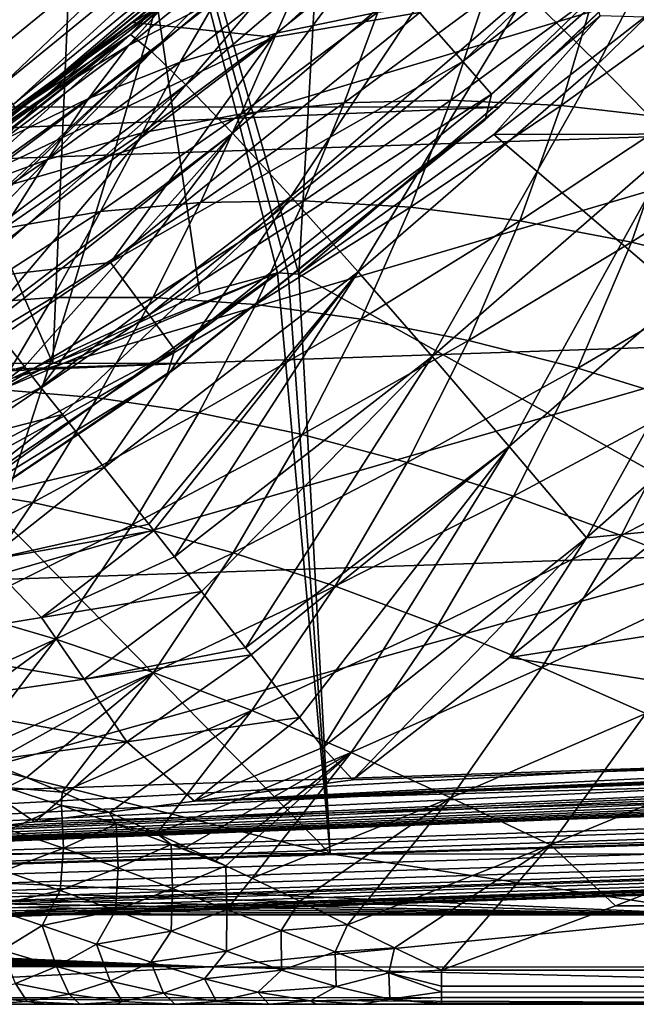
# Model space of a CAD drawing. Header units: metres. Extents: x -31 to 127, y -24 to 31.
# Tile 47 of 150: x 13.45 to 16.53, y -22.5 to -17.59. Entities that reach past the tile are written whole.
import ezdxf

# ---------------------------------------------------------------- set-up
doc = ezdxf.new("R2010")
doc.units = ezdxf.units.M
doc.layers.add('solid_12_381_041_XXX', color=7, linetype='CONTINUOUS')

msp = doc.modelspace()

# ---------------------------------------------------------------- linework, layer by layer
at = {"layer": 'solid_12_381_041_XXX'}
for points in [[(14.845093, -18.857975, 115.500305), (15.132214, -13.828488, 115.500305), (13.791494, -15.167204, 115.500305)], [(14.845093, -18.857975, 115.500305), (16.34893, -17.569315, 115.500305), (15.132214, -13.828488, 115.500305)], [(13.61628, -19.303434, 115.500305), (13.791494, -15.167204, 115.500305), (12.342093, -16.36874, 115.500305)], [(13.61628, -19.303434, 115.500305), (14.350856, -18.956226, 115.500305), (13.791494, -15.167204, 115.500305)], [(14.791425, -18.854538, 115.500305), (14.845093, -18.857975, 115.500305), (13.791494, -15.167204, 115.500305)], [(14.738108, -18.850935, 115.500305), (14.791425, -18.854538, 115.500305), (13.791494, -15.167204, 115.500305)], [(14.350856, -18.956226, 115.500305), (14.738108, -18.850935, 115.500305), (13.791494, -15.167204, 115.500305)], [(15.538749, -16.271149), (14.0149, -17.6017), (16.206688, -16.318686)], [(14.337383, -17.340399, 93.639015), (14.0149, -17.6017), (15.538749, -16.271149)], [(14.0149, -17.6017), (14.716142, -17.674904), (16.206688, -16.318686)], [(15.448348, -17.552732, -0.07612), (16.206688, -16.318686), (14.716142, -17.674904)], [(13.357803, -19.434906, 115.500305), (13.61628, -19.303434, 115.500305), (12.342093, -16.36874, 115.500305)], [(17.11569, -16.40406, -0.293171), (15.448348, -17.552732, -0.07612), (15.662869, -17.796476, -0.293171)], [(17.11569, -16.40406, -0.293171), (15.662869, -17.796476, -0.293171), (17.272207, -16.55407, -0.618042)], [(16.338713, -17.809259, 141.066971), (15.98093, -17.455454, 140.643051), (17.081249, -16.382921, 140.524139)], [(17.461166, -16.713902, 140.94873), (16.338713, -17.809259, 141.066971), (17.081249, -16.382921, 140.524139)], [(-17.345131, -16.586674, -4), (17.31864, -16.614492, -4), (-15.866746, -18.005188, -4)], [(13.25222, -17.811008, 118.050301), (14.769387, -16.57453, 118.050301), (13.352666, -17.922688, 118.090416)], [(13.28815, -17.155209, 118.050301), (14.769387, -16.57453, 118.050301), (13.25222, -17.811008, 118.050301)], [(14.769387, -16.57453, 118.050301), (14.886472, -16.670614, 118.090416), (13.352666, -17.922688, 118.090416)], [(15.662869, -17.796476, -0.293171), (15.806101, -17.959219, -0.618042), (17.272207, -16.55407, -0.618042)], [(17.272207, -16.55407, -0.618042), (15.806101, -17.959219, -0.618042), (17.24897, -16.687511, -1)], [(-15.866746, -18.005188, -4), (17.31864, -16.614492, -4), (15.844099, -18.025211, -4)], [(15.844099, -18.025211, -4), (17.31864, -16.614492, -4), (17.24897, -16.687511, -1)], [(13.352666, -17.922688, 118.090416), (14.886472, -16.670614, 118.090416), (13.418348, -18.010855, 118.200302)], [(14.886472, -16.670614, 118.090416), (14.9597, -16.752623, 118.200302), (13.418348, -18.010855, 118.200302)], [(15.806101, -17.959219, -0.618042), (15.774656, -18.08757, -1), (17.24897, -16.687511, -1)], [(15.844099, -18.025211, -4), (17.24897, -16.687511, -1), (15.774656, -18.08757, -1)], [(15.117728, -16.720318, 138.408401), (14.005471, -17.662643, 138.506958), (14.841995, -16.910505, 137.850433)], [(14.111737, -17.749182, 139.10202), (14.005471, -17.662643, 138.506958), (15.117728, -16.720318, 138.408401)], [(15.235963, -16.793091, 139.000153), (14.111737, -17.749182, 139.10202), (15.117728, -16.720318, 138.408401)], [(16.729074, -18.208054, 141.398483), (16.338713, -17.809259, 141.066971), (17.461166, -16.713902, 140.94873)], [(13.418348, -18.010855, 118.200302), (14.9597, -16.752623, 118.200302), (13.442357, -18.043089, 118.350304)], [(14.9597, -16.752623, 118.200302), (14.986466, -16.782604, 118.350304), (13.442357, -18.043089, 118.350304)], [(13.496892, -18.002331, 137.947113), (13.442357, -18.043089, 118.350304), (14.986466, -16.782604, 118.350304)], [(14.178515, -17.470539, 137.902405), (13.496892, -18.002331, 137.947113), (14.986466, -16.782604, 118.350304)], [(14.281509, -17.912834, 139.691406), (14.111737, -17.749182, 139.10202), (15.235963, -16.793091, 139.000153)], [(15.420662, -16.939831, 139.586334), (14.281509, -17.912834, 139.691406), (15.235963, -16.793091, 139.000153)], [(14.005471, -17.662643, 138.506958), (14.178515, -17.470539, 137.902405), (14.841995, -16.910505, 137.850433)], [(14.514347, -18.154812, 140.250275), (14.281509, -17.912834, 139.691406), (15.420662, -16.939831, 139.586334)], [(15.671076, -17.162117, 140.142273), (14.514347, -18.154812, 140.250275), (15.420662, -16.939831, 139.586334)], [(13.920336, -18.263428, 145.482666), (17.627323, -18.138655, 145.49321), (17.868223, -17.07914, 145.592163)], [(14.223579, -17.200579, 145.578995), (13.920336, -18.263428, 145.482666), (17.868223, -17.07914, 145.592163)], [(15.383913, -17.137157, 99.261719), (14.734035, -17.655602, 99.898315), (14.894258, -17.294178, 98.680168)], [(15.239209, -17.550352, 100.440987), (14.734035, -17.655602, 99.898315), (15.383913, -17.137157, 99.261719)], [(14.80454, -18.469973, 140.753601), (14.514347, -18.154812, 140.250275), (15.671076, -17.162117, 140.142273)], [(15.98093, -17.455454, 140.643051), (14.80454, -18.469973, 140.753601), (15.671076, -17.162117, 140.142273)], [(10.188918, -18.392271, 145.468552), (13.920336, -18.263428, 145.482666), (14.223579, -17.200579, 145.578995)], [(10.549548, -17.32691, 145.561417), (10.188918, -18.392271, 145.468552), (14.223579, -17.200579, 145.578995)], [(14.6119, -17.218361, 96.762932), (13.994436, -17.717237, 97.478134), (14.197046, -17.488436, 96.123444)], [(14.431713, -17.489235, 98.084602), (13.994436, -17.717237, 97.478134), (14.6119, -17.218361, 96.762932)], [(14.408763, -17.285688, 94.704552), (13.799033, -17.77593, 95.479179), (13.909065, -17.685812, 94.195801)], [(14.197046, -17.488436, 96.123444), (13.799033, -17.77593, 95.479179), (14.408763, -17.285688, 94.704552)], [(14.408763, -17.285688, 94.704552), (13.909065, -17.685812, 94.195801), (14.337383, -17.340399, 93.639015)], [(14.894258, -17.294178, 98.680168), (14.252609, -17.800241, 99.339088), (14.431713, -17.489235, 98.084602)], [(14.734035, -17.655602, 99.898315), (14.252609, -17.800241, 99.339088), (14.894258, -17.294178, 98.680168)], [(14.337383, -17.340399, 93.639015), (13.909065, -17.685812, 94.195801), (14.0149, -17.6017)], [(14.005471, -17.662643, 138.506958), (13.496892, -18.002331, 137.947113), (14.178515, -17.470539, 137.902405)], [(15.141338, -18.846884, 141.17955), (14.80454, -18.469973, 140.753601), (15.98093, -17.455454, 140.643051)], [(16.338713, -17.809259, 141.066971), (15.141338, -18.846884, 141.17955), (15.98093, -17.455454, 140.643051)], [(16.316563, -17.466213, 101.46566), (15.60396, -17.989748, 102.039185), (15.767291, -17.48703, 100.964111)], [(16.153875, -18.015888, 102.502335), (15.60396, -17.989748, 102.039185), (16.316563, -17.466213, 101.46566)], [(16.884962, -17.487865, 101.94397), (16.153875, -18.015888, 102.502335), (16.316563, -17.466213, 101.46566)], [(14.197046, -17.488436, 96.123444), (13.578426, -17.970974, 96.863876), (13.799033, -17.77593, 95.479179)], [(13.994436, -17.717237, 97.478134), (13.578426, -17.970974, 96.863876), (14.197046, -17.488436, 96.123444)], [(14.431713, -17.489235, 98.084602), (13.795414, -17.98119, 98.766434), (13.994436, -17.717237, 97.478134)], [(14.252609, -17.800241, 99.339088), (13.795414, -17.98119, 98.766434), (14.431713, -17.489235, 98.084602)], [(15.767291, -17.48703, 100.964111), (15.071126, -18.003996, 101.554451), (15.239209, -17.550352, 100.440987)], [(15.60396, -17.989748, 102.039185), (15.071126, -18.003996, 101.554451), (15.767291, -17.48703, 100.964111)], [(16.719189, -18.081844, 102.942978), (16.153875, -18.015888, 102.502335), (16.884962, -17.487865, 101.94397)], [(13.904119, -18.79961, -0.07612), (15.448348, -17.552732, -0.07612), (14.716142, -17.674904)], [(15.662869, -17.796476, -0.293171), (15.448348, -17.552732, -0.07612), (13.904119, -18.79961, -0.07612)], [(15.239209, -17.550352, 100.440987), (14.557178, -18.058674, 101.049545), (14.734035, -17.655602, 99.898315)], [(15.071126, -18.003996, 101.554451), (14.557178, -18.058674, 101.049545), (15.239209, -17.550352, 100.440987)], [(15.818243, -18.1609, 115.548752), (16.34893, -17.569315, 115.500305), (14.845093, -18.857975, 115.500305)], [(16.570026, -17.575264, 115.589691), (16.34893, -17.569315, 115.500305), (15.818243, -18.1609, 115.548752)], [(16.570026, -17.575264, 115.589691), (15.818243, -18.1609, 115.548752), (23.031548, -18.145296, 115.579872)], [(14.0149, -17.6017), (12.385183, -18.783897), (14.716142, -17.674904)], [(12.507667, -18.703163, 95.969795), (12.385183, -18.783897), (14.0149, -17.6017)], [(12.993511, -18.368959, 95.366776), (12.507667, -18.703163, 95.969795), (14.0149, -17.6017)], [(13.460853, -18.029293, 94.773476), (12.993511, -18.368959, 95.366776), (14.0149, -17.6017)], [(13.909065, -17.685812, 94.195801), (13.460853, -18.029293, 94.773476), (14.0149, -17.6017)], [(12.385183, -18.783897), (13.12001, -18.890476), (14.716142, -17.674904)], [(14.005471, -17.662643, 138.506958), (12.83148, -18.534695, 138.572693), (13.496892, -18.002331, 137.947113)], [(12.856254, -18.561958, 138.78299), (12.83148, -18.534695, 138.572693), (14.005471, -17.662643, 138.506958)], [(12.863276, -18.569889, 138.833664), (12.856254, -18.561958, 138.78299), (14.005471, -17.662643, 138.506958)], [(12.922176, -18.638269, 139.178024), (12.863276, -18.569889, 138.833664), (14.005471, -17.662643, 138.506958)], [(14.111737, -17.749182, 139.10202), (12.922176, -18.638269, 139.178024), (14.005471, -17.662643, 138.506958)], [(13.904119, -18.79961, -0.07612), (14.716142, -17.674904), (13.12001, -18.890476)], [(14.734035, -17.655602, 99.898315), (14.063612, -18.15324, 100.526237), (14.252609, -17.800241, 99.339088)], [(14.557178, -18.058674, 101.049545), (14.063612, -18.15324, 100.526237), (14.734035, -17.655602, 99.898315)], [(13.994436, -17.717237, 97.478134), (13.360773, -18.193577, 98.183174), (13.578426, -17.970974, 96.863876)], [(13.795414, -17.98119, 98.766434), (13.360773, -18.193577, 98.183174), (13.994436, -17.717237, 97.478134)], [(13.799033, -17.77593, 95.479179), (13.460853, -18.029293, 94.773476), (13.909065, -17.685812, 94.195801)], [(13.021705, -18.757549, 139.596664), (12.922176, -18.638269, 139.178024), (14.111737, -17.749182, 139.10202)], [(13.799033, -17.77593, 95.479179), (12.993511, -18.368959, 95.366776), (13.460853, -18.029293, 94.773476)], [(13.799033, -17.77593, 95.479179), (13.177416, -18.241299, 96.244774), (12.993511, -18.368959, 95.366776)], [(13.035364, -18.774126, 139.645157), (13.021705, -18.757549, 139.596664), (14.111737, -17.749182, 139.10202)], [(13.073184, -18.820198, 139.771515), (13.035364, -18.774126, 139.645157), (14.111737, -17.749182, 139.10202)], [(14.281509, -17.912834, 139.691406), (13.073184, -18.820198, 139.771515), (14.111737, -17.749182, 139.10202)], [(13.578426, -17.970974, 96.863876), (13.177416, -18.241299, 96.244774), (13.799033, -17.77593, 95.479179)], [(14.252609, -17.800241, 99.339088), (13.591187, -18.285282, 99.987228), (13.795414, -17.98119, 98.766434)], [(14.063612, -18.15324, 100.526237), (13.591187, -18.285282, 99.987228), (14.252609, -17.800241, 99.339088)], [(15.662869, -17.796476, -0.293171), (13.904119, -18.79961, -0.07612), (14.097198, -19.060669, -0.293171)], [(15.662869, -17.796476, -0.293171), (14.097198, -19.060669, -0.293171), (15.806101, -17.959219, -0.618042)], [(15.510268, -19.269108, 141.512497), (15.141338, -18.846884, 141.17955), (16.338713, -17.809259, 141.066971)], [(16.729074, -18.208054, 141.398483), (15.510268, -19.269108, 141.512497), (16.338713, -17.809259, 141.066971)], [(13.147162, -18.910938, 139.991653), (13.073184, -18.820198, 139.771515), (14.281509, -17.912834, 139.691406)], [(13.286842, -19.083849, 140.33815), (13.147162, -18.910938, 139.991653), (14.281509, -17.912834, 139.691406)], [(14.514347, -18.154812, 140.250275), (13.286842, -19.083849, 140.33815), (14.281509, -17.912834, 139.691406)], [(13.578426, -17.970974, 96.863876), (12.945088, -18.430489, 97.592232), (13.177416, -18.241299, 96.244774)], [(13.360773, -18.193577, 98.183174), (12.945088, -18.430489, 97.592232), (13.578426, -17.970974, 96.863876)], [(14.097198, -19.060669, -0.293171), (14.226111, -19.234972, -0.618042), (15.806101, -17.959219, -0.618042)], [(15.806101, -17.959219, -0.618042), (14.226111, -19.234972, -0.618042), (15.774656, -18.08757, -1)], [(-15.866746, -18.005188, -4), (15.844099, -18.025211, -4), (-14.277114, -19.291489, -4)], [(-14.277114, -19.291489, -4), (15.844099, -18.025211, -4), (14.260582, -19.303749, -4)], [(13.496892, -18.002331, 137.947113), (12.798397, -18.505432, 137.984558), (13.442357, -18.043089, 118.350304)], [(12.814952, -18.517668, 138.3815), (12.798397, -18.505432, 137.984558), (13.496892, -18.002331, 137.947113)], [(12.83148, -18.534695, 138.572693), (12.814952, -18.517668, 138.3815), (13.496892, -18.002331, 137.947113)], [(13.795414, -17.98119, 98.766434), (13.140344, -18.451868, 99.435333), (13.360773, -18.193577, 98.183174)], [(13.591187, -18.285282, 99.987228), (13.140344, -18.451868, 99.435333), (13.795414, -17.98119, 98.766434)], [(14.260582, -19.303749, -4), (15.844099, -18.025211, -4), (15.774656, -18.08757, -1)], [(15.071126, -18.003996, 101.554451), (14.353813, -18.500122, 102.138908), (14.557178, -18.058674, 101.049545)], [(14.870118, -18.49262, 102.608459), (14.353813, -18.500122, 102.138908), (15.071126, -18.003996, 101.554451)], [(15.60396, -17.989748, 102.039185), (14.870118, -18.49262, 102.608459), (15.071126, -18.003996, 101.554451)], [(15.401637, -18.523458, 103.057945), (14.870118, -18.49262, 102.608459), (15.60396, -17.989748, 102.039185)], [(16.153875, -18.015888, 102.502335), (15.401637, -18.523458, 103.057945), (15.60396, -17.989748, 102.039185)], [(15.946938, -18.592098, 103.486641), (15.401637, -18.523458, 103.057945), (16.153875, -18.015888, 102.502335)], [(16.719189, -18.081844, 102.942978), (15.946938, -18.592098, 103.486641), (16.153875, -18.015888, 102.502335)], [(14.557178, -18.058674, 101.049545), (13.854287, -18.545996, 101.650459), (14.063612, -18.15324, 100.526237)], [(14.353813, -18.500122, 102.138908), (13.854287, -18.545996, 101.650459), (14.557178, -18.058674, 101.049545)], [(14.226111, -19.234972, -0.618042), (14.187134, -19.357821, -1), (15.774656, -18.08757, -1)], [(14.260582, -19.303749, -4), (15.774656, -18.08757, -1), (14.187134, -19.357821, -1)], [(16.504641, -18.697443, 103.89431), (15.946938, -18.592098, 103.486641), (16.719189, -18.081844, 102.942978)], [(17.298248, -18.186449, 103.360703), (16.504641, -18.697443, 103.89431), (16.719189, -18.081844, 102.942978)], [(13.306768, -19.108643, 140.381973), (13.286842, -19.083849, 140.33815), (14.514347, -18.154812, 140.250275)], [(13.474995, -19.318928, 140.710266), (13.306768, -19.108643, 140.381973), (14.514347, -18.154812, 140.250275)], [(14.063612, -18.15324, 100.526237), (13.372835, -18.629721, 101.144669), (13.591187, -18.285282, 99.987228)], [(13.854287, -18.545996, 101.650459), (13.372835, -18.629721, 101.144669), (14.063612, -18.15324, 100.526237)], [(13.557732, -19.422865, 140.849152), (13.474995, -19.318928, 140.710266), (14.514347, -18.154812, 140.250275)], [(14.80454, -18.469973, 140.753601), (13.557732, -19.422865, 140.849152), (14.514347, -18.154812, 140.250275)], [(13.596036, -19.324842, 145.380463), (17.369446, -19.197237, 145.388245), (17.627323, -18.138655, 145.49321)], [(13.920336, -18.263428, 145.482666), (13.596036, -19.324842, 145.380463), (17.627323, -18.138655, 145.49321)], [(20.026592, -21.753374, 115.323517), (15.818243, -18.1609, 115.548752), (14.845093, -18.857975, 115.500305)], [(20.026592, -21.753374, 115.323517), (23.031548, -18.145296, 115.579872), (15.818243, -18.1609, 115.548752)], [(15.895113, -19.717514, 141.744888), (15.510268, -19.269108, 141.512497), (16.729074, -18.208054, 141.398483)], [(17.134933, -18.633636, 141.630035), (15.895113, -19.717514, 141.744888), (16.729074, -18.208054, 141.398483)], [(17.072783, -18.837702, 104.280807), (16.504641, -18.697443, 103.89431), (17.298248, -18.186449, 103.360703)], [(9.803951, -19.455563, 145.37001), (13.596036, -19.324842, 145.380463), (13.920336, -18.263428, 145.482666)], [(10.188918, -18.392271, 145.468552), (9.803951, -19.455563, 145.37001), (13.920336, -18.263428, 145.482666)], [(13.591187, -18.285282, 99.987228), (12.910139, -18.749001, 100.623955), (13.140344, -18.451868, 99.435333)], [(13.372835, -18.629721, 101.144669), (12.910139, -18.749001, 100.623955), (13.591187, -18.285282, 99.987228)], [(13.665463, -19.558611, 141.012085), (13.557732, -19.422865, 140.849152), (14.80454, -18.469973, 140.753601)], [(14.353813, -18.500122, 102.138908), (13.616662, -18.974566, 102.718079), (13.854287, -18.545996, 101.650459)], [(14.116367, -18.974072, 103.173584), (13.616662, -18.974566, 102.718079), (14.353813, -18.500122, 102.138908)], [(13.874013, -19.822483, 141.279709), (13.665463, -19.558611, 141.012085), (14.80454, -18.469973, 140.753601)], [(15.141338, -18.846884, 141.17955), (13.874013, -19.822483, 141.279709), (14.80454, -18.469973, 140.753601)], [(14.870118, -18.49262, 102.608459), (14.116367, -18.974072, 103.173584), (14.353813, -18.500122, 102.138908)], [(14.629581, -19.009905, 103.610405), (14.116367, -18.974072, 103.173584), (14.870118, -18.49262, 102.608459)], [(15.401637, -18.523458, 103.057945), (14.629581, -19.009905, 103.610405), (14.870118, -18.49262, 102.608459)], [(13.854287, -18.545996, 101.650459), (13.131814, -19.011398, 102.244858), (13.372835, -18.629721, 101.144669)], [(13.616662, -18.974566, 102.718079), (13.131814, -19.011398, 102.244858), (13.854287, -18.545996, 101.650459)], [(15.155098, -19.081562, 104.028008), (14.629581, -19.009905, 103.610405), (15.401637, -18.523458, 103.057945)], [(15.946938, -18.592098, 103.486641), (15.155098, -19.081562, 104.028008), (15.401637, -18.523458, 103.057945)], [(15.691776, -19.188017, 104.4263), (15.155098, -19.081562, 104.028008), (15.946938, -18.592098, 103.486641)], [(16.504641, -18.697443, 103.89431), (15.691776, -19.188017, 104.4263), (15.946938, -18.592098, 103.486641)], [(17.134933, -18.633636, 141.630035), (16.280313, -20.172722, 141.877411), (15.895113, -19.717514, 141.744888)], [(17.134933, -18.633636, 141.630035), (17.539955, -19.06743, 141.762283), (16.280313, -20.172722, 141.877411)], [(16.237915, -19.327574, 104.805267), (15.691776, -19.188017, 104.4263), (16.504641, -18.697443, 103.89431)], [(17.072783, -18.837702, 104.280807), (16.237915, -19.327574, 104.805267), (16.504641, -18.697443, 103.89431)], [(12.259711, -19.911036, -0.07612), (13.904119, -18.79961, -0.07612), (13.12001, -18.890476)], [(14.097198, -19.060669, -0.293171), (13.904119, -18.79961, -0.07612), (12.259711, -19.911036, -0.07612)], [(13.224773, -19.938055, 115.42775), (14.738108, -18.850935, 115.500305), (13.357803, -19.434906, 115.500305)], [(15.000939, -21.749676, 115.319359), (14.738108, -18.850935, 115.500305), (13.224773, -19.938055, 115.42775)], [(13.357803, -19.434906, 115.500305), (14.738108, -18.850935, 115.500305), (13.61628, -19.303434, 115.500305)], [(13.61628, -19.303434, 115.500305), (14.738108, -18.850935, 115.500305), (14.350856, -18.956226, 115.500305)], [(14.095657, -20.104216, 141.507736), (13.874013, -19.822483, 141.279709), (15.141338, -18.846884, 141.17955)], [(14.121612, -20.137281, 141.531143), (14.095657, -20.104216, 141.507736), (15.141338, -18.846884, 141.17955)], [(14.224307, -20.268255, 141.617599), (14.121612, -20.137281, 141.531143), (15.141338, -18.846884, 141.17955)], [(15.510268, -19.269108, 141.512497), (14.224307, -20.268255, 141.617599), (15.141338, -18.846884, 141.17955)], [(15.000939, -21.749676, 115.319359), (14.791425, -18.854538, 115.500305), (14.738108, -18.850935, 115.500305)], [(15.000939, -21.749676, 115.319359), (14.845093, -18.857975, 115.500305), (14.791425, -18.854538, 115.500305)], [(15.000939, -21.749676, 115.319359), (20.026592, -21.753374, 115.323517), (14.845093, -18.857975, 115.500305)], [(16.791519, -19.497997, 105.165039), (16.237915, -19.327574, 104.805267), (17.072783, -18.837702, 104.280807)], [(13.616662, -18.974566, 102.718079), (12.860989, -19.426659, 103.29245), (13.131814, -19.011398, 102.244858)], [(13.344026, -19.433588, 103.73465), (12.860989, -19.426659, 103.29245), (13.616662, -18.974566, 102.718079)], [(14.116367, -18.974072, 103.173584), (13.344026, -19.433588, 103.73465), (13.616662, -18.974566, 102.718079)], [(13.839017, -19.474865, 104.159439), (13.344026, -19.433588, 103.73465), (14.116367, -18.974072, 103.173584)], [(14.629581, -19.009905, 103.610405), (13.839017, -19.474865, 104.159439), (14.116367, -18.974072, 103.173584)], [(14.344954, -19.550014, 104.566444), (13.839017, -19.474865, 104.159439), (14.629581, -19.009905, 103.610405)], [(15.155098, -19.081562, 104.028008), (14.344954, -19.550014, 104.566444), (14.629581, -19.009905, 103.610405)], [(14.097198, -19.060669, -0.293171), (12.259711, -19.911036, -0.07612), (12.429955, -20.187529, -0.293171)], [(14.097198, -19.060669, -0.293171), (12.429955, -20.187529, -0.293171), (14.226111, -19.234972, -0.618042)], [(14.860899, -19.658066, 104.955727), (14.344954, -19.550014, 104.566444), (15.155098, -19.081562, 104.028008)], [(15.691776, -19.188017, 104.4263), (14.860899, -19.658066, 104.955727), (15.155098, -19.081562, 104.028008)], [(16.280313, -20.172722, 141.877411), (17.539955, -19.06743, 141.762283), (16.689827, -20.133249, 141.880905)], [(12.744512, -19.521713, 140.465897), (13.306768, -19.108643, 140.381973), (13.474995, -19.318928, 140.710266)], [(13.25068, -20.384823, 145.272369), (17.094591, -20.254887, 145.277267), (17.369446, -19.197237, 145.388245)], [(13.596036, -19.324842, 145.380463), (13.25068, -20.384823, 145.272369), (17.369446, -19.197237, 145.388245)], [(15.385385, -19.797411, 105.32737), (14.860899, -19.658066, 104.955727), (15.691776, -19.188017, 104.4263)], [(16.237915, -19.327574, 104.805267), (15.385385, -19.797411, 105.32737), (15.691776, -19.188017, 104.4263)], [(12.429955, -20.187529, -0.293171), (12.543622, -20.372137, -0.618042), (14.226111, -19.234972, -0.618042)], [(14.226111, -19.234972, -0.618042), (12.543622, -20.372137, -0.618042), (14.187134, -19.357821, -1)], [(-14.277114, -19.291489, -4), (14.260582, -19.303749, -4), (-12.581081, -20.43718, -4)], [(14.358856, -20.440178, 141.716751), (14.224307, -20.268255, 141.617599), (15.510268, -19.269108, 141.512497)], [(14.578737, -20.721863, 141.847092), (14.358856, -20.440178, 141.716751), (15.510268, -19.269108, 141.512497)], [(15.895113, -19.717514, 141.744888), (14.578737, -20.721863, 141.847092), (15.510268, -19.269108, 141.512497)], [(-12.581081, -20.43718, -4), (14.260582, -19.303749, -4), (12.573285, -20.442173, -4)], [(9.394648, -20.516787, 145.265808), (13.25068, -20.384823, 145.272369), (13.596036, -19.324842, 145.380463)], [(9.803951, -19.455563, 145.37001), (9.394648, -20.516787, 145.265808), (13.596036, -19.324842, 145.380463)], [(12.573285, -20.442173, -4), (14.260582, -19.303749, -4), (14.187134, -19.357821, -1)], [(12.744512, -19.521713, 140.465897), (13.474995, -19.318928, 140.710266), (12.906439, -19.751352, 140.804306)], [(12.906439, -19.751352, 140.804306), (13.474995, -19.318928, 140.710266), (13.557732, -19.422865, 140.849152)], [(15.916661, -19.965929, 105.681587), (15.385385, -19.797411, 105.32737), (16.237915, -19.327574, 104.805267)], [(16.791519, -19.497997, 105.165039), (15.916661, -19.965929, 105.681587), (16.237915, -19.327574, 104.805267)], [(12.543622, -20.372137, -0.618042), (12.497794, -20.489147, -1), (14.187134, -19.357821, -1)], [(12.573285, -20.442173, -4), (14.187134, -19.357821, -1), (12.497794, -20.489147, -1)], [(12.906439, -19.751352, 140.804306), (13.557732, -19.422865, 140.849152), (13.665463, -19.558611, 141.012085)], [(13.839017, -19.474865, 104.159439), (13.031194, -19.918333, 104.704849), (13.344026, -19.433588, 103.73465)], [(13.517712, -19.997648, 105.101547), (13.031194, -19.918333, 104.704849), (13.839017, -19.474865, 104.159439)], [(14.344954, -19.550014, 104.566444), (13.517712, -19.997648, 105.101547), (13.839017, -19.474865, 104.159439)], [(16.45322, -20.160789, 106.019363), (15.916661, -19.965929, 105.681587), (16.791519, -19.497997, 105.165039)], [(17.350859, -19.696295, 105.506599), (16.45322, -20.160789, 106.019363), (16.791519, -19.497997, 105.165039)], [(12.906439, -19.751352, 140.804306), (13.665463, -19.558611, 141.012085), (13.08868, -20.007523, 141.10968)], [(13.08868, -20.007523, 141.10968), (13.665463, -19.558611, 141.012085), (13.874013, -19.822483, 141.279709)], [(14.013172, -20.107962, 105.481987), (13.517712, -19.997648, 105.101547), (14.344954, -19.550014, 104.566444)], [(14.860899, -19.658066, 104.955727), (14.013172, -20.107962, 105.481987), (14.344954, -19.550014, 104.566444)], [(14.516311, -20.247738, 105.846352), (14.013172, -20.107962, 105.481987), (14.860899, -19.658066, 104.955727)], [(15.385385, -19.797411, 105.32737), (14.516311, -20.247738, 105.846352), (14.860899, -19.658066, 104.955727)], [(14.606466, -20.757446, 141.860901), (14.578737, -20.721863, 141.847092), (15.895113, -19.717514, 141.744888)], [(14.848637, -21.06875, 141.957825), (14.606466, -20.757446, 141.860901), (15.895113, -19.717514, 141.744888)], [(14.848637, -21.06875, 141.957825), (15.895113, -19.717514, 141.744888), (14.964792, -21.218397, 141.989777)], [(15.895113, -19.717514, 141.744888), (16.280313, -20.172722, 141.877411), (14.964792, -21.218397, 141.989777)], [(16.993433, -20.378248, 106.342316), (16.45322, -20.160789, 106.019363), (17.350859, -19.696295, 105.506599)], [(13.08868, -20.007523, 141.10968), (13.874013, -19.822483, 141.279709), (13.285839, -20.285858, 141.377182)], [(13.285839, -20.285858, 141.377182), (13.874013, -19.822483, 141.279709), (14.095657, -20.104216, 141.507736)], [(15.025594, -20.414953, 106.194931), (14.516311, -20.247738, 105.846352), (15.385385, -19.797411, 105.32737)], [(15.916661, -19.965929, 105.681587), (15.025594, -20.414953, 106.194931), (15.385385, -19.797411, 105.32737)], [(59.841751, -19.867161, 145.14682), (1.109345, -22.166018, 145.039566), (59.851875, -20.189493, 145.038406)], [(55.96352, -19.998268, 145.153839), (1.109345, -22.166018, 145.039566), (59.841751, -19.867161, 145.14682)], [(15.000939, -21.749676, 115.319359), (13.224773, -19.938055, 115.42775), (11.632915, -20.904856, 115.365982)], [(13.517712, -19.997648, 105.101547), (12.674228, -20.424438, 105.6325), (13.031194, -19.918333, 104.704849)], [(15.539707, -20.60692, 106.528717), (15.025594, -20.414953, 106.194931), (15.916661, -19.965929, 105.681587)], [(16.45322, -20.160789, 106.019363), (15.539707, -20.60692, 106.528717), (15.916661, -19.965929, 105.681587)], [(55.96352, -19.998268, 145.153839), (52.034374, -20.130415, 145.153961), (1.109345, -22.166018, 145.039566)], [(13.149369, -20.537798, 106.004074), (12.674228, -20.424438, 105.6325), (13.517712, -19.997648, 105.101547)], [(14.013172, -20.107962, 105.481987), (13.149369, -20.537798, 106.004074), (13.517712, -19.997648, 105.101547)], [(52.034374, -20.130415, 145.153961), (48.109386, -20.262423, 145.154083), (1.109345, -22.166018, 145.039566)], [(13.631374, -20.678745, 106.361038), (13.149369, -20.537798, 106.004074), (14.013172, -20.107962, 105.481987)], [(13.285839, -20.285858, 141.377182), (14.095657, -20.104216, 141.507736), (14.121612, -20.137281, 141.531143)], [(14.516311, -20.247738, 105.846352), (13.631374, -20.678745, 106.361038), (14.013172, -20.107962, 105.481987)], [(16.280313, -20.172722, 141.877411), (16.689827, -20.133249, 141.880905), (15.896084, -20.770357, 141.948242)], [(19.057346, -20.275372, 141.902618), (15.896084, -20.770357, 141.948242), (16.689827, -20.133249, 141.880905)], [(13.285839, -20.285858, 141.377182), (14.121612, -20.137281, 141.531143), (13.561102, -20.570192, 141.612274)], [(13.561102, -20.570192, 141.612274), (14.121612, -20.137281, 141.531143), (14.224307, -20.268255, 141.617599)], [(14.964792, -21.218397, 141.989777), (16.280313, -20.172722, 141.877411), (15.114868, -21.380238, 142.018417)], [(16.280313, -20.172722, 141.877411), (15.896084, -20.770357, 141.948242), (15.114868, -21.380238, 142.018417)], [(16.057217, -20.820099, 106.849236), (15.539707, -20.60692, 106.528717), (16.45322, -20.160789, 106.019363)], [(16.993433, -20.378248, 106.342316), (16.057217, -20.820099, 106.849236), (16.45322, -20.160789, 106.019363)], [(59.851875, -20.189493, 145.038406), (1.109345, -22.166018, 145.039566), (59.859264, -20.418592, 144.783661)], [(11.106728, -21.86479, 142.158524), (59.851883, -20.189817, 142.134125), (59.859268, -20.418762, 142.388962)], [(11.106728, -21.86479, 142.158524), (11.919077, -21.778679, 142.118103), (59.851883, -20.189817, 142.134125)], [(11.919077, -21.778679, 142.118103), (12.72605, -21.686726, 142.082809), (59.851883, -20.189817, 142.134125)], [(12.72605, -21.686726, 142.082809), (13.52766, -21.589279, 142.053696), (59.851883, -20.189817, 142.134125)], [(13.52766, -21.589279, 142.053696), (14.323925, -21.486876, 142.031876), (59.851883, -20.189817, 142.134125)], [(14.323925, -21.486876, 142.031876), (38.036755, -20.618385, 142.019989), (59.851883, -20.189817, 142.134125)], [(48.109386, -20.262423, 145.154083), (44.188553, -20.394289, 145.154205), (1.109345, -22.166018, 145.039566)], [(17.094591, -20.254887, 145.277267), (12.827937, -21.449024, 145.155136), (16.747574, -21.317198, 145.155014)], [(13.25068, -20.384823, 145.272369), (12.827937, -21.449024, 145.155136), (17.094591, -20.254887, 145.277267)], [(13.561102, -20.570192, 141.612274), (14.224307, -20.268255, 141.617599), (14.358856, -20.440178, 141.716751)], [(14.118897, -20.845327, 106.703751), (13.631374, -20.678745, 106.361038), (14.516311, -20.247738, 105.846352)], [(15.025594, -20.414953, 106.194931), (14.118897, -20.845327, 106.703751), (14.516311, -20.247738, 105.846352)], [(19.057346, -20.275372, 141.902618), (18.910694, -21.255106, 142.018784), (15.896084, -20.770357, 141.948242)], [(13.285839, -20.285858, 141.377182), (13.561102, -20.570192, 141.612274), (12.74749, -20.702785, 141.516739)], [(16.576744, -21.050041, 107.15873), (16.057217, -20.820099, 106.849236), (16.993433, -20.378248, 106.342316)], [(44.188553, -20.394289, 145.154205), (40.271873, -20.526016, 145.154312), (1.109345, -22.166018, 145.039566)], [(59.859264, -20.418592, 144.783661), (1.109345, -22.166018, 145.039566), (1.117308, -22.394527, 144.784851)], [(59.859264, -20.418592, 144.783661), (1.117308, -22.394527, 144.784851), (1.120382, -22.47504, 144.451126)], [(59.859264, -20.418592, 144.783661), (1.120382, -22.47504, 144.451126), (59.861588, -20.49943, 144.450089)], [(6.960508, -22.206192, 142.404053), (59.859268, -20.418762, 142.388962), (59.861588, -20.49943, 142.722702)], [(6.960508, -22.206192, 142.404053), (7.797689, -22.149824, 142.352554), (59.859268, -20.418762, 142.388962)], [(7.797689, -22.149824, 142.352554), (8.632456, -22.087568, 142.301193), (59.859268, -20.418762, 142.388962)], [(8.632456, -22.087568, 142.301193), (9.463235, -22.019274, 142.251022), (59.859268, -20.418762, 142.388962)], [(9.463235, -22.019274, 142.251022), (10.288458, -21.944958, 142.20311), (59.859268, -20.418762, 142.388962)], [(10.288458, -21.944958, 142.20311), (11.106728, -21.86479, 142.158524), (59.859268, -20.418762, 142.388962)], [(14.610796, -21.034979, 107.033218), (14.118897, -20.845327, 106.703751), (15.025594, -20.414953, 106.194931)], [(15.539707, -20.60692, 106.528717), (14.610796, -21.034979, 107.033218), (15.025594, -20.414953, 106.194931)], [(13.561102, -20.570192, 141.612274), (14.358856, -20.440178, 141.716751), (13.772662, -20.878042, 141.793213)], [(13.772662, -20.878042, 141.793213), (14.358856, -20.440178, 141.716751), (14.578737, -20.721863, 141.847092)], [(40.271873, -20.526016, 145.154312), (36.359348, -20.657604, 145.154434), (1.109345, -22.166018, 145.039566)], [(1.120382, -22.47504, 144.451126), (1.8965, -22.448938, 142.68895), (59.861588, -20.49943, 142.722702)], [(59.861588, -20.49943, 144.450089), (1.120382, -22.47504, 144.451126), (59.861588, -20.49943, 142.722702)], [(1.8965, -22.448938, 142.68895), (2.746388, -22.416525, 142.640869), (59.861588, -20.49943, 142.722702)], [(2.746388, -22.416525, 142.640869), (3.594143, -22.382093, 142.59761), (59.861588, -20.49943, 142.722702)], [(3.594143, -22.382093, 142.59761), (4.439395, -22.344383, 142.551941), (59.861588, -20.49943, 142.722702)], [(4.439395, -22.344383, 142.551941), (5.282129, -22.30286, 142.504181), (59.861588, -20.49943, 142.722702)], [(5.282129, -22.30286, 142.504181), (6.122326, -22.25699, 142.454758), (59.861588, -20.49943, 142.722702)], [(6.122326, -22.25699, 142.454758), (6.960508, -22.206192, 142.404053), (59.861588, -20.49943, 142.722702)], [(13.631374, -20.678745, 106.361038), (12.728816, -21.088356, 106.866882), (13.149369, -20.537798, 106.004074)], [(12.74749, -20.702785, 141.516739), (13.561102, -20.570192, 141.612274), (13.772662, -20.878042, 141.793213)], [(14.323925, -21.486876, 142.031876), (37.477928, -20.637127, 142.019958), (38.036755, -20.618385, 142.019989)], [(15.105803, -21.244349, 107.350876), (14.610796, -21.034979, 107.033218), (15.539707, -20.60692, 106.528717)], [(16.057217, -20.820099, 106.849236), (15.105803, -21.244349, 107.350876), (15.539707, -20.60692, 106.528717)], [(36.359348, -20.657604, 145.154434), (32.450977, -20.789053, 145.154556), (1.109345, -22.166018, 145.039566)], [(14.323925, -21.486876, 142.031876), (33.821487, -20.759443, 142.019806), (37.477928, -20.637127, 142.019958)], [(12.96101, -21.168558, 107.036308), (12.728816, -21.088356, 106.866882), (13.631374, -20.678745, 106.361038)], [(12.74749, -20.702785, 141.516739), (13.772662, -20.878042, 141.793213), (12.927223, -21.001085, 141.736053)], [(13.194424, -21.254135, 107.202499), (12.96101, -21.168558, 107.036308), (13.631374, -20.678745, 106.361038)], [(14.118897, -20.845327, 106.703751), (13.194424, -21.254135, 107.202499), (13.631374, -20.678745, 106.361038)], [(13.772662, -20.878042, 141.793213), (14.578737, -20.721863, 141.847092), (14.606466, -20.757446, 141.860901)], [(13.772662, -20.878042, 141.793213), (14.606466, -20.757446, 141.860901), (13.986455, -21.191229, 141.932419)], [(13.986455, -21.191229, 141.932419), (14.606466, -20.757446, 141.860901), (14.848637, -21.06875, 141.957825)], [(14.323925, -21.486876, 142.031876), (30.136692, -20.882456, 142.019608), (33.821487, -20.759443, 142.019806)], [(18.910694, -21.255106, 142.018784), (15.114868, -21.380238, 142.018417), (15.896084, -20.770357, 141.948242)], [(32.450977, -20.789053, 145.154556), (30.352451, -20.859632, 145.154617), (1.109345, -22.166018, 145.039566)], [(15.602688, -21.469259, 107.658798), (15.105803, -21.244349, 107.350876), (16.057217, -20.820099, 106.849236)], [(16.576744, -21.050041, 107.15873), (15.602688, -21.469259, 107.658798), (16.057217, -20.820099, 106.849236)], [(30.352451, -20.859632, 145.154617), (28.531822, -20.920864, 145.154663), (1.109345, -22.166018, 145.039566)], [(13.308093, -21.297634, 107.282082), (13.194424, -21.254135, 107.202499), (14.118897, -20.845327, 106.703751)], [(13.4858, -21.368135, 107.404854), (13.308093, -21.297634, 107.282082), (14.118897, -20.845327, 106.703751)], [(13.664058, -21.441637, 107.526268), (13.4858, -21.368135, 107.404854), (14.118897, -20.845327, 106.703751)], [(14.610796, -21.034979, 107.033218), (13.664058, -21.441637, 107.526268), (14.118897, -20.845327, 106.703751)], [(28.531822, -20.920864, 145.154663), (24.599518, -21.053118, 145.154785), (1.109345, -22.166018, 145.039566)], [(15.000939, -21.749676, 115.319359), (11.632915, -20.904856, 115.365982), (9.9723, -21.745863, 115.314758)], [(12.927223, -21.001085, 141.736053), (13.772662, -20.878042, 141.793213), (13.986455, -21.191229, 141.932419)], [(14.323925, -21.486876, 142.031876), (26.423512, -21.006151, 142.019379), (30.136692, -20.882456, 142.019608)], [(12.927223, -21.001085, 141.736053), (13.986455, -21.191229, 141.932419), (13.111723, -21.308189, 141.916473)], [(14.323925, -21.486876, 142.031876), (22.681511, -21.130367, 142.019104), (26.423512, -21.006151, 142.019379)], [(24.599518, -21.053118, 145.154785), (20.671434, -21.185228, 145.154907), (1.109345, -22.166018, 145.039566)], [(13.900117, -21.542578, 107.68502), (13.664058, -21.441637, 107.526268), (14.610796, -21.034979, 107.033218)], [(14.136816, -21.648396, 107.842003), (13.900117, -21.542578, 107.68502), (14.610796, -21.034979, 107.033218)], [(13.986455, -21.191229, 141.932419), (14.848637, -21.06875, 141.957825), (14.323925, -21.486876, 142.031876)], [(15.105803, -21.244349, 107.350876), (14.136816, -21.648396, 107.842003), (14.610796, -21.034979, 107.033218)], [(14.323925, -21.486876, 142.031876), (14.848637, -21.06875, 141.957825), (14.964792, -21.218397, 141.989777)], [(16.100662, -21.704737, 107.960022), (15.602688, -21.469259, 107.658798), (16.576744, -21.050041, 107.15873)], [(17.097399, -21.291416, 107.460556), (16.100662, -21.704737, 107.960022), (16.576744, -21.050041, 107.15873)], [(14.323925, -21.486876, 142.031876), (18.910694, -21.255106, 142.018784), (22.681511, -21.130367, 142.019104)], [(20.671434, -21.185228, 145.154907), (16.747574, -21.317198, 145.155014), (1.109345, -22.166018, 145.039566)], [(13.111723, -21.308189, 141.916473), (13.986455, -21.191229, 141.932419), (13.52766, -21.589279, 142.053696)], [(13.986455, -21.191229, 141.932419), (14.323925, -21.486876, 142.031876), (13.52766, -21.589279, 142.053696)], [(14.282608, -21.715794, 107.937302), (14.136816, -21.648396, 107.842003), (15.105803, -21.244349, 107.350876)], [(14.428605, -21.784454, 108.031731), (14.282608, -21.715794, 107.937302), (15.105803, -21.244349, 107.350876)], [(14.323925, -21.486876, 142.031876), (14.964792, -21.218397, 141.989777), (15.114868, -21.380238, 142.018417)], [(14.323925, -21.486876, 142.031876), (15.114868, -21.380238, 142.018417), (18.910694, -21.255106, 142.018784)], [(14.481091, -21.809301, 108.065506), (14.428605, -21.784454, 108.031731), (15.105803, -21.244349, 107.350876)], [(14.611619, -21.871099, 108.149384), (14.481091, -21.809301, 108.065506), (15.105803, -21.244349, 107.350876)], [(15.602688, -21.469259, 107.658798), (14.611619, -21.871099, 108.149384), (15.105803, -21.244349, 107.350876)], [(13.111723, -21.308189, 141.916473), (13.52766, -21.589279, 142.053696), (12.72605, -21.686726, 142.082809)], [(13.385154, -21.418465, 107.467377), (13.308093, -21.297634, 107.282082), (13.4858, -21.368135, 107.404854)], [(17.27527, -21.676903, 107.928238), (16.100662, -21.704737, 107.960022), (17.097399, -21.291416, 107.460556)], [(16.747574, -21.317198, 145.155014), (12.827937, -21.449024, 145.155136), (1.109345, -22.166018, 145.039566)], [(13.385154, -21.418465, 107.467377), (13.4858, -21.368135, 107.404854), (13.664058, -21.441637, 107.526268)], [(13.65956, -21.507679, 107.618683), (13.385154, -21.418465, 107.467377), (13.664058, -21.441637, 107.526268)], [(13.398479, -21.629131, 107.755798), (13.385154, -21.418465, 107.467377), (13.65956, -21.507679, 107.618683)], [(13.65956, -21.507679, 107.618683), (13.664058, -21.441637, 107.526268), (13.900117, -21.542578, 107.68502)], [(13.670744, -21.72183, 107.904373), (13.398479, -21.629131, 107.755798), (13.65956, -21.507679, 107.618683)], [(13.93384, -21.602219, 107.768936), (13.65956, -21.507679, 107.618683), (13.900117, -21.542578, 107.68502)], [(13.670744, -21.72183, 107.904373), (13.65956, -21.507679, 107.618683), (13.93384, -21.602219, 107.768936)], [(14.849437, -21.984812, 108.3013), (14.611619, -21.871099, 108.149384), (15.602688, -21.469259, 107.658798)], [(15.087482, -22.103952, 108.448784), (14.849437, -21.984812, 108.3013), (15.602688, -21.469259, 107.658798)], [(16.100662, -21.704737, 107.960022), (15.087482, -22.103952, 108.448784), (15.602688, -21.469259, 107.658798)], [(13.93384, -21.602219, 107.768936), (13.900117, -21.542578, 107.68502), (14.136816, -21.648396, 107.842003)], [(13.942737, -21.819637, 108.050926), (13.670744, -21.72183, 107.904373), (13.93384, -21.602219, 107.768936)], [(14.20783, -21.702984, 107.917542), (13.93384, -21.602219, 107.768936), (14.136816, -21.648396, 107.842003)], [(13.942737, -21.819637, 108.050926), (13.93384, -21.602219, 107.768936), (14.20783, -21.702984, 107.917542)], [(13.3749, -21.834496, 108.013237), (13.398479, -21.629131, 107.755798), (13.670744, -21.72183, 107.904373)], [(14.20783, -21.702984, 107.917542), (14.136816, -21.648396, 107.842003), (14.282608, -21.715794, 107.937302)], [(14.21434, -21.922901, 108.194809), (13.942737, -21.819637, 108.050926), (14.20783, -21.702984, 107.917542)], [(14.20783, -21.702984, 107.917542), (14.282608, -21.715794, 107.937302), (14.428605, -21.784454, 108.031731)], [(14.20783, -21.702984, 107.917542), (14.428605, -21.784454, 108.031731), (14.481091, -21.809301, 108.065506)], [(14.21434, -21.922901, 108.194809), (14.20783, -21.702984, 107.917542), (14.481091, -21.809301, 108.065506)], [(15.322915, -22.218761, 108.595276), (15.087482, -22.103952, 108.448784), (16.100662, -21.704737, 107.960022)], [(15.556668, -22.328882, 108.741226), (15.322915, -22.218761, 108.595276), (16.100662, -21.704737, 107.960022)], [(16.42552, -22.00798, 108.337006), (15.556668, -22.328882, 108.741226), (16.100662, -21.704737, 107.960022)], [(17.27527, -21.676903, 107.928238), (16.42552, -22.00798, 108.337006), (16.100662, -21.704737, 107.960022)], [(105, -22.328587, 108.740852), (16.42552, -22.00798, 108.337006), (17.27527, -21.676903, 107.928238)], [(16.996403, -22.055525, 115.268471), (9.9723, -21.745863, 115.314758), (9.671358, -21.829422, 115.308876)], [(16.996403, -22.055525, 115.268471), (15.000939, -21.749676, 115.319359), (9.9723, -21.745863, 115.314758)], [(13.652962, -21.931496, 108.162239), (13.3749, -21.834496, 108.013237), (13.670744, -21.72183, 107.904373)], [(13.652962, -21.931496, 108.162239), (13.670744, -21.72183, 107.904373), (13.942737, -21.819637, 108.050926)], [(16.996403, -22.055525, 115.268471), (20.026592, -21.753374, 115.323517), (15.000939, -21.749676, 115.319359)], [(16.996403, -22.055525, 115.268471), (9.671358, -21.829422, 115.308876), (9.340762, -21.898077, 115.300896)], [(13.292286, -22.015236, 108.226936), (13.3749, -21.834496, 108.013237), (13.652962, -21.931496, 108.162239)], [(13.930493, -22.032606, 108.308266), (13.652962, -21.931496, 108.162239), (13.942737, -21.819637, 108.050926)], [(13.930493, -22.032606, 108.308266), (13.942737, -21.819637, 108.050926), (14.21434, -21.922901, 108.194809)], [(14.485475, -22.027796, 108.33815), (14.21434, -21.922901, 108.194809), (14.481091, -21.809301, 108.065506)], [(14.485475, -22.027796, 108.33815), (14.481091, -21.809301, 108.065506), (14.611619, -21.871099, 108.149384)], [(16.996403, -22.055525, 115.268471), (9.340762, -21.898077, 115.300896), (9.103758, -21.934505, 115.294678)], [(14.485475, -22.027796, 108.33815), (14.611619, -21.871099, 108.149384), (14.849437, -21.984812, 108.3013)], [(16.996403, -22.055525, 115.268471), (9.103758, -21.934505, 115.294678), (8.854107, -21.969023, 115.28727)], [(13.564368, -22.107687, 108.37014), (13.292286, -22.015236, 108.226936), (13.652962, -21.931496, 108.162239)], [(13.564368, -22.107687, 108.37014), (13.652962, -21.931496, 108.162239), (13.930493, -22.032606, 108.308266)], [(14.207288, -22.135448, 108.452057), (13.930493, -22.032606, 108.308266), (14.21434, -21.922901, 108.194809)], [(14.207288, -22.135448, 108.452057), (14.21434, -21.922901, 108.194809), (14.485475, -22.027796, 108.33815)], [(16.996403, -22.055525, 115.268471), (8.592428, -22.003077, 115.278351), (8.317745, -22.036102, 115.267975)], [(16.996403, -22.055525, 115.268471), (8.854107, -21.969023, 115.28727), (8.592428, -22.003077, 115.278351)], [(14.756024, -22.131962, 108.482208), (14.485475, -22.027796, 108.33815), (14.849437, -21.984812, 108.3013)], [(14.756024, -22.131962, 108.482208), (14.849437, -21.984812, 108.3013), (15.087482, -22.103952, 108.448784)], [(14.404147, -22.313231, 115.096329), (8.1981, -22.050013, 115.263054), (8.028844, -22.06913, 115.25573)], [(16.996403, -22.055525, 115.268471), (8.317745, -22.036102, 115.267975), (8.1981, -22.050013, 115.263054)], [(16.996403, -22.055525, 115.268471), (8.1981, -22.050013, 115.263054), (14.404147, -22.313231, 115.096329)], [(13.364613, -22.229515, 108.514107), (13.292286, -22.015236, 108.226936), (13.564368, -22.107687, 108.37014)], [(13.835591, -22.200689, 108.510696), (13.564368, -22.107687, 108.37014), (13.930493, -22.032606, 108.308266)], [(13.835591, -22.200689, 108.510696), (13.930493, -22.032606, 108.308266), (14.207288, -22.135448, 108.452057)], [(14.483161, -22.235342, 108.595703), (14.207288, -22.135448, 108.452057), (14.485475, -22.027796, 108.33815)], [(14.483161, -22.235342, 108.595703), (14.485475, -22.027796, 108.33815), (14.756024, -22.131962, 108.482208)], [(105, -22.328587, 108.740852), (15.556668, -22.328882, 108.741226), (16.42552, -22.00798, 108.337006)], [(14.404147, -22.313231, 115.096329), (7.726031, -22.101757, 115.241638), (7.409343, -22.134428, 115.225441)], [(14.404147, -22.313231, 115.096329), (8.028844, -22.06913, 115.25573), (7.726031, -22.101757, 115.241638)], [(16.996403, -22.055525, 115.268471), (14.404147, -22.313231, 115.096329), (23.463835, -22.31559, 115.099861)], [(14.404147, -22.313231, 115.096329), (7.409343, -22.134428, 115.225441), (7.078103, -22.167257, 115.206894)], [(13.634986, -22.310799, 108.653618), (13.364613, -22.229515, 108.514107), (13.564368, -22.107687, 108.37014)], [(13.634986, -22.310799, 108.653618), (13.564368, -22.107687, 108.37014), (13.835591, -22.200689, 108.510696)], [(14.105577, -22.290579, 108.649635), (13.835591, -22.200689, 108.510696), (14.207288, -22.135448, 108.452057)], [(14.105577, -22.290579, 108.649635), (14.207288, -22.135448, 108.452057), (14.483161, -22.235342, 108.595703)], [(14.75792, -22.328897, 108.738869), (14.483161, -22.235342, 108.595703), (14.756024, -22.131962, 108.482208)], [(15.025912, -22.238411, 108.623253), (14.756024, -22.131962, 108.482208), (15.087482, -22.103952, 108.448784)], [(14.75792, -22.328897, 108.738869), (14.756024, -22.131962, 108.482208), (15.025912, -22.238411, 108.623253)], [(15.025912, -22.238411, 108.623253), (15.087482, -22.103952, 108.448784), (15.322915, -22.218761, 108.595276)], [(14.404147, -22.313231, 115.096329), (6.733972, -22.199575, 115.186188), (6.379317, -22.230787, 115.163612)], [(14.404147, -22.313231, 115.096329), (7.078103, -22.167257, 115.206894), (6.733972, -22.199575, 115.186188)], [(14.404147, -22.313231, 115.096329), (6.379317, -22.230787, 115.163612), (6.013215, -22.2609, 115.139091)], [(13.430626, -22.395939, 108.793709), (13.364613, -22.229515, 108.514107), (13.634986, -22.310799, 108.653618)], [(13.903685, -22.384647, 108.791954), (13.634986, -22.310799, 108.653618), (13.835591, -22.200689, 108.510696)], [(13.903685, -22.384647, 108.791954), (13.835591, -22.200689, 108.510696), (14.105577, -22.290579, 108.649635)], [(14.373923, -22.372311, 108.788651), (14.105577, -22.290579, 108.649635), (14.483161, -22.235342, 108.595703)], [(14.373923, -22.372311, 108.788651), (14.483161, -22.235342, 108.595703), (14.75792, -22.328897, 108.738869)], [(15.030925, -22.410854, 108.880966), (14.75792, -22.328897, 108.738869), (15.025912, -22.238411, 108.623253)], [(15.294281, -22.342962, 108.763176), (15.025912, -22.238411, 108.623253), (15.322915, -22.218761, 108.595276)], [(15.030925, -22.410854, 108.880966), (15.025912, -22.238411, 108.623253), (15.294281, -22.342962, 108.763176)], [(15.294281, -22.342962, 108.763176), (15.322915, -22.218761, 108.595276), (15.556668, -22.328882, 108.741226)], [(14.404147, -22.313231, 115.096329), (5.632562, -22.289955, 115.11245), (5.344446, -22.310333, 115.091705)], [(14.404147, -22.313231, 115.096329), (6.013215, -22.2609, 115.139091), (5.632562, -22.289955, 115.11245)], [(14.17004, -22.444775, 108.930954), (13.903685, -22.384647, 108.791954), (14.105577, -22.290579, 108.649635)], [(14.17004, -22.444775, 108.930954), (14.105577, -22.290579, 108.649635), (14.373923, -22.372311, 108.788651)], [(14.404147, -22.313231, 115.096329), (5.344446, -22.310333, 115.091705), (11.486444, -22.466866, 114.825111)], [(14.404147, -22.313231, 115.096329), (11.486444, -22.466866, 114.825111), (20.838505, -22.467426, 114.829926)], [(13.698075, -22.449707, 108.93248), (13.430626, -22.395939, 108.793709), (13.634986, -22.310799, 108.653618)], [(13.698075, -22.449707, 108.93248), (13.634986, -22.310799, 108.653618), (13.903685, -22.384647, 108.791954)], [(14.640177, -22.439606, 108.928909), (14.373923, -22.372311, 108.788651), (14.75792, -22.328897, 108.738869)], [(23.463835, -22.31559, 115.099861), (14.404147, -22.313231, 115.096329), (20.838505, -22.467426, 114.829926)], [(14.640177, -22.439606, 108.928909), (14.75792, -22.328897, 108.738869), (15.030925, -22.410854, 108.880966)], [(15.298939, -22.474901, 109.02774), (15.030925, -22.410854, 108.880966), (15.294281, -22.342962, 108.763176)], [(15.556742, -22.409243, 108.85321), (15.294281, -22.342962, 108.763176), (15.556668, -22.328882, 108.741226)], [(15.556742, -22.409243, 108.85321), (15.556739, -22.438337, 108.904854), (15.294281, -22.342962, 108.763176)], [(15.298939, -22.474901, 109.02774), (15.294281, -22.342962, 108.763176), (15.556739, -22.438337, 108.904854)], [(105, -22.40835, 108.851105), (15.556668, -22.328882, 108.741226), (105, -22.328587, 108.740852)], [(105, -22.40835, 108.851105), (15.556742, -22.409243, 108.85321), (15.556668, -22.328882, 108.741226)], [(13.489124, -22.486614, 109.072891), (13.222942, -22.454826, 108.932915), (13.430626, -22.395939, 108.793709)], [(13.489124, -22.486614, 109.072891), (13.430626, -22.395939, 108.793709), (13.698075, -22.449707, 108.93248)], [(13.962715, -22.485584, 109.072868), (13.698075, -22.449707, 108.93248), (13.903685, -22.384647, 108.791954)], [(13.962715, -22.485584, 109.072868), (13.903685, -22.384647, 108.791954), (14.17004, -22.444775, 108.930954)], [(14.433384, -22.485382, 109.072929), (14.17004, -22.444775, 108.930954), (14.373923, -22.372311, 108.788651)], [(14.433384, -22.485382, 109.072929), (14.373923, -22.372311, 108.788651), (14.640177, -22.439606, 108.928909)], [(14.225372, -22.5, 109.235703), (13.962715, -22.485584, 109.072868), (14.17004, -22.444775, 108.930954)], [(14.225372, -22.5, 109.235703), (14.17004, -22.444775, 108.930954), (14.433384, -22.485382, 109.072929)], [(14.695127, -22.5, 109.235703), (14.433384, -22.485382, 109.072929), (14.640177, -22.439606, 108.928909)], [(14.903366, -22.481888, 109.073288), (14.640177, -22.439606, 108.928909), (15.030925, -22.410854, 108.880966)], [(14.695127, -22.5, 109.235703), (14.640177, -22.439606, 108.928909), (14.903366, -22.481888, 109.073288)], [(14.903366, -22.481888, 109.073288), (15.030925, -22.410854, 108.880966), (15.298939, -22.474901, 109.02774)], [(15.556733, -22.465982, 108.970688), (15.298939, -22.474901, 109.02774), (15.556739, -22.438337, 108.904854)], [(105, -22.465221, 108.968872), (15.556733, -22.465982, 108.970688), (15.556739, -22.438337, 108.904854)], [(105, -22.465221, 108.968872), (15.556739, -22.438337, 108.904854), (15.556742, -22.409243, 108.85321)], [(105, -22.40835, 108.851105), (105, -22.465221, 108.968872), (15.556742, -22.409243, 108.85321)], [(11.486444, -22.466866, 114.825111), (9.48405, -22.5, 114.516884), (18.834661, -22.5, 114.524605)], [(20.838505, -22.467426, 114.829926), (11.486444, -22.466866, 114.825111), (18.834661, -22.5, 114.524605)], [(13.274585, -22.5, 109.235703), (13.222942, -22.454826, 108.932915), (13.489124, -22.486614, 109.072891)], [(13.58352, -22.5, 109.235703), (13.274585, -22.5, 109.235703), (13.489124, -22.486614, 109.072891)], [(13.752539, -22.5, 109.235703), (13.489124, -22.486614, 109.072891), (13.698075, -22.449707, 108.93248)], [(13.58352, -22.5, 109.235703), (13.489124, -22.486614, 109.072891), (13.752539, -22.5, 109.235703)], [(13.752539, -22.5, 109.235703), (13.698075, -22.449707, 108.93248), (13.962715, -22.485584, 109.072868)], [(13.933002, -22.5, 109.235703), (13.752539, -22.5, 109.235703), (13.962715, -22.485584, 109.072868)], [(13.933002, -22.5, 109.235703), (13.962715, -22.485584, 109.072868), (14.225372, -22.5, 109.235703)], [(14.274003, -22.5, 109.235703), (14.225372, -22.5, 109.235703), (14.433384, -22.485382, 109.072929)], [(14.606877, -22.5, 109.235703), (14.274003, -22.5, 109.235703), (14.433384, -22.485382, 109.072929)], [(14.606877, -22.5, 109.235703), (14.433384, -22.485382, 109.072929), (14.695127, -22.5, 109.235703)], [(14.931623, -22.5, 109.235703), (14.695127, -22.5, 109.235703), (14.903366, -22.481888, 109.073288)], [(15.160725, -22.5, 109.235703), (14.903366, -22.481888, 109.073288), (15.298939, -22.474901, 109.02774)], [(14.931623, -22.5, 109.235703), (14.903366, -22.481888, 109.073288), (15.160725, -22.5, 109.235703)], [(15.160725, -22.5, 109.235703), (15.298939, -22.474901, 109.02774), (15.556704, -22.499767, 109.192207)], [(15.556733, -22.465982, 108.970688), (15.556741, -22.494225, 109.097977), (15.298939, -22.474901, 109.02774)], [(15.556741, -22.494225, 109.097977), (15.556704, -22.499767, 109.192207), (15.298939, -22.474901, 109.02774)], [(105, -22.494425, 109.098618), (15.556704, -22.499767, 109.192207), (15.556741, -22.494225, 109.097977)], [(105, -22.494425, 109.098618), (105, -22.5, 109.235703), (15.556704, -22.499767, 109.192207)], [(105, -22.465221, 108.968872), (105, -22.494425, 109.098618), (15.556733, -22.465982, 108.970688)], [(105, -22.494425, 109.098618), (15.556741, -22.494225, 109.097977), (15.556733, -22.465982, 108.970688)], [(9.48405, -22.5, 114.516884), (15.160725, -22.5, 109.235703), (15.248242, -22.5, 109.235703)], [(9.48405, -22.5, 114.516884), (14.931623, -22.5, 109.235703), (15.160725, -22.5, 109.235703)], [(9.48405, -22.5, 114.516884), (15.248242, -22.5, 109.235703), (15.556733, -22.5, 109.235703)], [(18.834661, -22.5, 114.524605), (9.48405, -22.5, 114.516884), (15.556733, -22.5, 109.235703)], [(9.48405, -22.5, 114.516884), (14.695127, -22.5, 109.235703), (14.931623, -22.5, 109.235703)], [(9.48405, -22.5, 114.516884), (14.606877, -22.5, 109.235703), (14.695127, -22.5, 109.235703)], [(9.48405, -22.5, 114.516884), (14.225372, -22.5, 109.235703), (14.274003, -22.5, 109.235703)], [(9.48405, -22.5, 114.516884), (13.933002, -22.5, 109.235703), (14.225372, -22.5, 109.235703)], [(9.48405, -22.5, 114.516884), (14.274003, -22.5, 109.235703), (14.606877, -22.5, 109.235703)], [(9.48405, -22.5, 114.516884), (13.752539, -22.5, 109.235703), (13.933002, -22.5, 109.235703)], [(9.48405, -22.5, 114.516884), (13.58352, -22.5, 109.235703), (13.752539, -22.5, 109.235703)], [(9.48405, -22.5, 114.516884), (13.274585, -22.5, 109.235703), (13.58352, -22.5, 109.235703)], [(15.248242, -22.5, 109.235703), (15.160725, -22.5, 109.235703), (15.556704, -22.499767, 109.192207)], [(15.556733, -22.5, 109.235703), (15.248242, -22.5, 109.235703), (15.556704, -22.499767, 109.192207)], [(105, -22.5, 109.235703), (15.556733, -22.5, 109.235703), (15.556704, -22.499767, 109.192207)], [(105, -22.5, 109.235703), (18.834661, -22.5, 114.524605), (15.556733, -22.5, 109.235703)]]:
    msp.add_3dface(points, dxfattribs=at)

doc.saveas('drawing.dxf')
